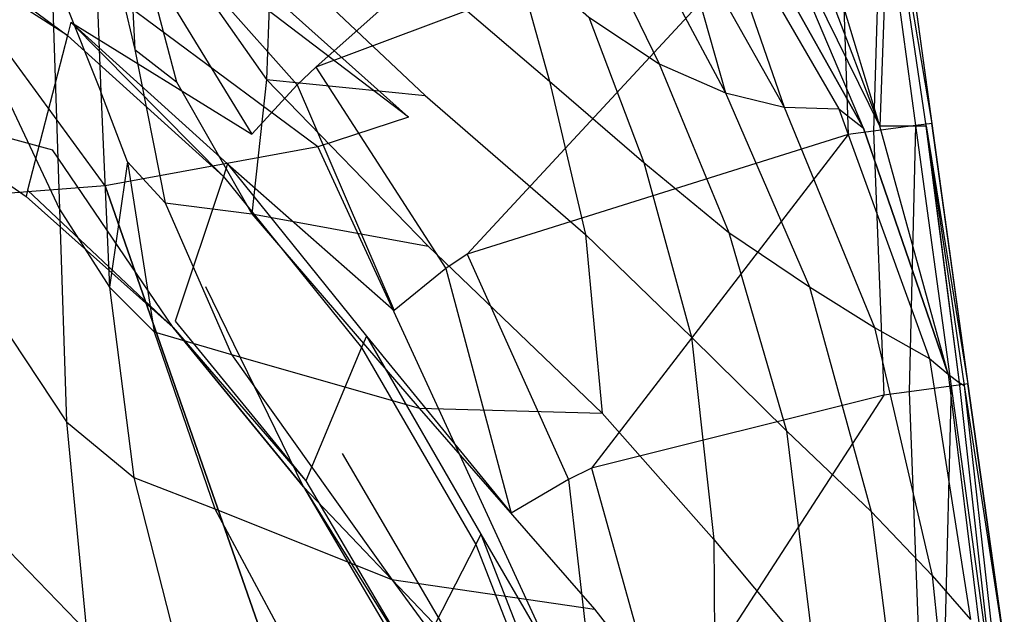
# Model space of a CAD drawing. Extents: x 0 to 0.36, y -0.55 to 0.
# Tile 16 of 25: x 0.247 to 0.358, y -0.231 to -0.164. Entities that reach past the tile are written whole.
import ezdxf

# ---------------------------------------------------------------- set-up
doc = ezdxf.new("R2010")
doc.units = 0
doc.layers.add('L0_WC_N_767710__0___REPLACEMTFO', color=7, linetype='CONTINUOUS')

msp = doc.modelspace()

# ---------------------------------------------------------------- linework, layer by layer
at = {"layer": 'L0_WC_N_767710__0___REPLACEMTFO', "color": 8}
for points, invisible_edges in [([(0.280583, -0.169313, 0.360158), (0.332811, -0.122647, 0.36015), (0.261435, -0.152037, 0.360157), (0.280583, -0.169313, 0.360158)], 13), ([(0.332811, -0.122647, 0.36015), (0.280583, -0.169313, 0.360158), (0.336328, -0.148357, 0.360154), (0.332811, -0.122647, 0.36015)], 14), ([(0.290949, -0.174881, 0.28853), (0.241404, -0.13064, 0.283559), (0.23463, -0.131997, 0.264182), (0.290949, -0.174881, 0.28853)], 14), ([(0.23463, -0.131997, 0.264182), (0.221755, -0.134363, 0.247246), (0.280807, -0.178209, 0.25184), (0.23463, -0.131997, 0.264182)], 14), ([(0.290949, -0.174881, 0.28853), (0.23463, -0.131997, 0.264182), (0.280807, -0.178209, 0.25184), (0.290949, -0.174881, 0.28853)], 14), ([(0.256995, -0.182592, 0.220623), (0.221755, -0.134363, 0.247246), (0.221752, -0.185302, 0.199505), (0.256995, -0.182592, 0.220623)], 14), ([(0.280807, -0.178209, 0.25184), (0.221755, -0.134363, 0.247246), (0.256995, -0.182592, 0.220623), (0.280807, -0.178209, 0.25184)], 14), ([(0.242854, -0.134229, 0.04253), (0.250991, -0.158234, 0.06686), (0.244213, -0.168945, 0.047759), (0.242854, -0.134229, 0.04253)], 14), ([(0.329812, -0.147557, 0.308745), (0.341871, -0.176148, 0.308742), (0.326972, -0.149461, 0.308744), (0.329812, -0.147557, 0.308745)], 13), ([(0.343683, -0.175917, 0.308744), (0.329812, -0.147557, 0.308745), (0.332953, -0.147483, 0.308744), (0.343683, -0.175917, 0.308744)], 14), ([(0.341871, -0.176148, 0.308742), (0.329812, -0.147557, 0.308745), (0.343683, -0.175917, 0.308744), (0.341871, -0.176148, 0.308742)], 14), ([(0.335099, -0.147433, 0.308743), (0.343683, -0.175917, 0.308744), (0.332953, -0.147483, 0.308744), (0.335099, -0.147433, 0.308743)], 13), ([(0.343683, -0.175917, 0.308744), (0.335099, -0.147433, 0.308743), (0.339327, -0.147333, 0.308741), (0.343683, -0.175917, 0.308744)], 14), ([(0.34299, -0.176471, 0.360158), (0.343845, -0.147344, 0.358279), (0.339155, -0.147976, 0.360154), (0.34299, -0.176471, 0.360158)], 13), ([(0.344733, -0.147582, 0.312769), (0.343683, -0.175917, 0.308744), (0.339327, -0.147333, 0.308741), (0.344733, -0.147582, 0.312769)], 14), ([(0.343845, -0.147344, 0.358279), (0.34299, -0.176471, 0.360158), (0.347692, -0.175844, 0.358283), (0.343845, -0.147344, 0.358279)], 14), ([(0.348837, -0.17589, 0.312772), (0.343683, -0.175917, 0.308744), (0.344733, -0.147582, 0.312769), (0.348837, -0.17589, 0.312772)], 14), ([(0.345695, -0.147096, 0.353752), (0.343845, -0.147344, 0.358279), (0.349571, -0.1756, 0.353756), (0.345695, -0.147096, 0.353752)], 14), ([(0.343845, -0.147344, 0.358279), (0.347692, -0.175844, 0.358283), (0.349571, -0.1756, 0.353756), (0.343845, -0.147344, 0.358279)], 14), ([(0.348888, -0.175869, 0.315641), (0.344733, -0.147582, 0.312769), (0.344801, -0.147551, 0.315638), (0.348888, -0.175869, 0.315641)], 14), ([(0.344733, -0.147582, 0.312769), (0.348888, -0.175869, 0.315641), (0.348837, -0.17589, 0.312772), (0.344733, -0.147582, 0.312769)], 13), ([(0.345625, -0.147131, 0.350788), (0.349518, -0.175621, 0.350792), (0.344801, -0.147551, 0.315638), (0.345625, -0.147131, 0.350788)], 14), ([(0.344801, -0.147551, 0.315638), (0.349518, -0.175621, 0.350792), (0.348888, -0.175869, 0.315641), (0.344801, -0.147551, 0.315638)], 14), ([(0.349571, -0.1756, 0.353756), (0.345625, -0.147131, 0.350788), (0.345695, -0.147096, 0.353752), (0.349571, -0.1756, 0.353756)], 14), ([(0.345625, -0.147131, 0.350788), (0.349571, -0.1756, 0.353756), (0.349518, -0.175621, 0.350792), (0.345625, -0.147131, 0.350788)], 13), ([(0.255583, -0.147822, 0.086622), (0.256528, -0.172053, 0.095422), (0.250991, -0.158234, 0.06686), (0.255583, -0.147822, 0.086622)], 14), ([(0.255583, -0.147822, 0.086622), (0.2586, -0.160051, 0.113953), (0.256528, -0.172053, 0.095422), (0.255583, -0.147822, 0.086622)], 14), ([(0.297499, -0.190235, 0.360158), (0.336328, -0.148357, 0.360154), (0.280583, -0.169313, 0.360158), (0.297499, -0.190235, 0.360158)], 13), ([(0.336328, -0.148357, 0.360154), (0.297499, -0.190235, 0.360158), (0.340163, -0.176855, 0.360159), (0.336328, -0.148357, 0.360154)], 14), ([(0.324062, -0.148057, 0.303577), (0.33301, -0.173785, 0.287287), (0.320719, -0.151958, 0.288789), (0.324062, -0.148057, 0.303577)], 14), ([(0.324062, -0.148057, 0.303577), (0.339123, -0.173962, 0.303713), (0.33301, -0.173785, 0.287287), (0.324062, -0.148057, 0.303577)], 14), ([(0.324062, -0.148057, 0.303577), (0.326972, -0.149461, 0.308744), (0.339123, -0.173962, 0.303713), (0.324062, -0.148057, 0.303577)], 14), ([(0.340163, -0.176855, 0.360159), (0.339155, -0.147976, 0.360154), (0.336328, -0.148357, 0.360154), (0.340163, -0.176855, 0.360159)], 13), ([(0.339155, -0.147976, 0.360154), (0.340163, -0.176855, 0.360159), (0.34299, -0.176471, 0.360158), (0.339155, -0.147976, 0.360154)], 14), ([(0.259406, -0.149258, 0.130917), (0.260334, -0.167333, 0.139455), (0.2586, -0.160051, 0.113953), (0.259406, -0.149258, 0.130917)], 14), ([(0.259406, -0.149258, 0.130917), (0.260883, -0.155514, 0.155088), (0.260334, -0.167333, 0.139455), (0.259406, -0.149258, 0.130917)], 14), ([(0.326972, -0.149461, 0.308744), (0.341871, -0.176148, 0.308742), (0.339123, -0.173962, 0.303713), (0.326972, -0.149461, 0.308744)], 14), ([(0.278507, -0.171283, 0.360158), (0.261435, -0.152037, 0.360157), (0.259694, -0.154308, 0.360157), (0.278507, -0.171283, 0.360158)], 13), ([(0.261435, -0.152037, 0.360157), (0.278507, -0.171283, 0.360158), (0.280583, -0.169313, 0.360158), (0.261435, -0.152037, 0.360157)], 14), ([(0.320719, -0.151958, 0.288789), (0.326438, -0.172186, 0.273194), (0.316498, -0.153518, 0.276205), (0.320719, -0.151958, 0.288789)], 14), ([(0.320719, -0.151958, 0.288789), (0.33301, -0.173785, 0.287287), (0.326438, -0.172186, 0.273194), (0.320719, -0.151958, 0.288789)], 14), ([(0.252784, -0.165762, 0.344954), (0.235647, -0.152877, 0.351132), (0.235347, -0.154433, 0.344855), (0.252784, -0.165762, 0.344954)], 13), ([(0.235647, -0.152877, 0.351132), (0.252784, -0.165762, 0.344954), (0.253167, -0.164272, 0.351118), (0.235647, -0.152877, 0.351132)], 14), ([(0.255462, -0.160552, 0.35751), (0.235647, -0.152877, 0.351132), (0.253167, -0.164272, 0.351118), (0.255462, -0.160552, 0.35751)], 14), ([(0.311373, -0.153184, 0.265399), (0.319019, -0.168931, 0.260838), (0.311144, -0.16368, 0.250372), (0.311373, -0.153184, 0.265399)], 14), ([(0.311373, -0.153184, 0.265399), (0.316498, -0.153518, 0.276205), (0.319019, -0.168931, 0.260838), (0.311373, -0.153184, 0.265399)], 14), ([(0.316498, -0.153518, 0.276205), (0.326438, -0.172186, 0.273194), (0.319019, -0.168931, 0.260838), (0.316498, -0.153518, 0.276205)], 14), ([(0.235347, -0.154433, 0.344855), (0.231853, -0.17252, 0.271921), (0.248325, -0.18307, 0.273326), (0.235347, -0.154433, 0.344855)], 14), ([(0.252784, -0.165762, 0.344954), (0.235347, -0.154433, 0.344855), (0.248325, -0.18307, 0.273326), (0.252784, -0.165762, 0.344954)], 14), ([(0.273429, -0.176819, 0.357504), (0.259694, -0.154308, 0.360157), (0.255462, -0.160552, 0.35751), (0.273429, -0.176819, 0.357504)], 13), ([(0.259694, -0.154308, 0.360157), (0.273429, -0.176819, 0.357504), (0.278507, -0.171283, 0.360158), (0.259694, -0.154308, 0.360157)], 14), ([(0.260883, -0.155514, 0.155088), (0.264995, -0.170954, 0.163514), (0.260334, -0.167333, 0.139455), (0.260883, -0.155514, 0.155088)], 14), ([(0.260883, -0.155514, 0.155088), (0.266019, -0.157823, 0.178224), (0.264995, -0.170954, 0.163514), (0.260883, -0.155514, 0.155088)], 14), ([(0.275582, -0.15622, 0.199303), (0.27506, -0.170672, 0.185928), (0.266019, -0.157823, 0.178224), (0.275582, -0.15622, 0.199303)], 14), ([(0.275582, -0.15622, 0.199303), (0.292832, -0.172476, 0.210049), (0.27506, -0.170672, 0.185928), (0.275582, -0.15622, 0.199303)], 14), ([(0.275582, -0.15622, 0.199303), (0.291151, -0.157543, 0.221927), (0.292832, -0.172476, 0.210049), (0.275582, -0.15622, 0.199303)], 14), ([(0.302644, -0.15624, 0.241769), (0.306743, -0.17088, 0.232136), (0.291151, -0.157543, 0.221927), (0.302644, -0.15624, 0.241769)], 14), ([(0.302644, -0.15624, 0.241769), (0.311144, -0.16368, 0.250372), (0.306743, -0.17088, 0.232136), (0.302644, -0.15624, 0.241769)], 14), ([(0.291151, -0.157543, 0.221927), (0.306743, -0.17088, 0.232136), (0.292832, -0.172476, 0.210049), (0.291151, -0.157543, 0.221927)], 14), ([(0.250991, -0.158234, 0.06686), (0.251883, -0.185211, 0.075056), (0.244213, -0.168945, 0.047759), (0.250991, -0.158234, 0.06686)], 14), ([(0.250991, -0.158234, 0.06686), (0.256528, -0.172053, 0.095422), (0.251883, -0.185211, 0.075056), (0.250991, -0.158234, 0.06686)], 14), ([(0.266019, -0.157823, 0.178224), (0.27506, -0.170672, 0.185928), (0.264995, -0.170954, 0.163514), (0.266019, -0.157823, 0.178224)], 14), ([(0.253167, -0.164272, 0.351118), (0.273429, -0.176819, 0.357504), (0.255462, -0.160552, 0.35751), (0.253167, -0.164272, 0.351118)], 14), ([(0.259495, -0.179889, 0.123304), (0.256528, -0.172053, 0.095422), (0.2586, -0.160051, 0.113953), (0.259495, -0.179889, 0.123304)], 14), ([(0.2586, -0.160051, 0.113953), (0.260334, -0.167333, 0.139455), (0.259495, -0.179889, 0.123304), (0.2586, -0.160051, 0.113953)], 14), ([(0.311144, -0.16368, 0.250372), (0.317291, -0.179994, 0.242511), (0.306743, -0.17088, 0.232136), (0.311144, -0.16368, 0.250372)], 14), ([(0.311144, -0.16368, 0.250372), (0.319019, -0.168931, 0.260838), (0.317291, -0.179994, 0.242511), (0.311144, -0.16368, 0.250372)], 14), ([(0.253167, -0.164272, 0.351118), (0.252784, -0.165762, 0.344954), (0.270229, -0.181532, 0.345087), (0.253167, -0.164272, 0.351118)], 14), ([(0.253167, -0.164272, 0.351118), (0.270229, -0.181532, 0.345087), (0.270695, -0.180134, 0.351096), (0.253167, -0.164272, 0.351118)], 14), ([(0.273429, -0.176819, 0.357504), (0.253167, -0.164272, 0.351118), (0.270695, -0.180134, 0.351096), (0.273429, -0.176819, 0.357504)], 13), ([(0.252784, -0.165762, 0.344954), (0.248325, -0.18307, 0.273326), (0.264821, -0.197765, 0.275273), (0.252784, -0.165762, 0.344954)], 14), ([(0.270229, -0.181532, 0.345087), (0.252784, -0.165762, 0.344954), (0.264821, -0.197765, 0.275273), (0.270229, -0.181532, 0.345087)], 14), ([(0.260334, -0.167333, 0.139455), (0.263708, -0.184504, 0.14892), (0.259495, -0.179889, 0.123304), (0.260334, -0.167333, 0.139455)], 14), ([(0.260334, -0.167333, 0.139455), (0.264995, -0.170954, 0.163514), (0.263708, -0.184504, 0.14892), (0.260334, -0.167333, 0.139455)], 14), ([(0.251114, -0.178572, 0.263057), (0.231713, -0.173244, 0.269001), (0.233963, -0.167557, 0.261589), (0.251114, -0.178572, 0.263057)], 13), ([(0.244213, -0.168945, 0.047759), (0.251883, -0.185211, 0.075056), (0.244587, -0.196834, 0.056831), (0.244213, -0.168945, 0.047759)], 14), ([(0.295143, -0.191859, 0.360159), (0.280583, -0.169313, 0.360158), (0.278507, -0.171283, 0.360158), (0.295143, -0.191859, 0.360159)], 13), ([(0.280583, -0.169313, 0.360158), (0.295143, -0.191859, 0.360159), (0.297499, -0.190235, 0.360158), (0.280583, -0.169313, 0.360158)], 14), ([(0.319019, -0.168931, 0.260838), (0.326796, -0.187835, 0.254912), (0.317291, -0.179994, 0.242511), (0.319019, -0.168931, 0.260838)], 14), ([(0.319019, -0.168931, 0.260838), (0.326438, -0.172186, 0.273194), (0.326796, -0.187835, 0.254912), (0.319019, -0.168931, 0.260838)], 14), ([(0.27506, -0.170672, 0.185928), (0.273408, -0.185729, 0.172481), (0.264995, -0.170954, 0.163514), (0.27506, -0.170672, 0.185928)], 14), ([(0.27506, -0.170672, 0.185928), (0.293164, -0.189335, 0.198157), (0.273408, -0.185729, 0.172481), (0.27506, -0.170672, 0.185928)], 14), ([(0.27506, -0.170672, 0.185928), (0.292832, -0.172476, 0.210049), (0.293164, -0.189335, 0.198157), (0.27506, -0.170672, 0.185928)], 14), ([(0.264995, -0.170954, 0.163514), (0.273408, -0.185729, 0.172481), (0.263708, -0.184504, 0.14892), (0.264995, -0.170954, 0.163514)], 14), ([(0.289339, -0.196573, 0.357497), (0.278507, -0.171283, 0.360158), (0.273429, -0.176819, 0.357504), (0.289339, -0.196573, 0.357497)], 13), ([(0.278507, -0.171283, 0.360158), (0.289339, -0.196573, 0.357497), (0.295143, -0.191859, 0.360159), (0.278507, -0.171283, 0.360158)], 14), ([(0.306743, -0.17088, 0.232136), (0.310765, -0.188026, 0.221824), (0.292832, -0.172476, 0.210049), (0.306743, -0.17088, 0.232136)], 14), ([(0.306743, -0.17088, 0.232136), (0.317291, -0.179994, 0.242511), (0.310765, -0.188026, 0.221824), (0.306743, -0.17088, 0.232136)], 14), ([(0.248143, -0.183776, 0.270404), (0.231853, -0.17252, 0.271921), (0.231713, -0.173244, 0.269001), (0.248143, -0.183776, 0.270404)], 13), ([(0.231853, -0.17252, 0.271921), (0.248143, -0.183776, 0.270404), (0.248325, -0.18307, 0.273326), (0.231853, -0.17252, 0.271921)], 14), ([(0.256528, -0.172053, 0.095422), (0.257476, -0.193961, 0.105442), (0.251883, -0.185211, 0.075056), (0.256528, -0.172053, 0.095422)], 14), ([(0.256528, -0.172053, 0.095422), (0.259495, -0.179889, 0.123304), (0.257476, -0.193961, 0.105442), (0.256528, -0.172053, 0.095422)], 13), ([(0.292832, -0.172476, 0.210049), (0.310765, -0.188026, 0.221824), (0.293164, -0.189335, 0.198157), (0.292832, -0.172476, 0.210049)], 14), ([(0.326438, -0.172186, 0.273194), (0.335815, -0.193911, 0.269156), (0.326796, -0.187835, 0.254912), (0.326438, -0.172186, 0.273194)], 14), ([(0.326438, -0.172186, 0.273194), (0.33301, -0.173785, 0.287287), (0.335815, -0.193911, 0.269156), (0.326438, -0.172186, 0.273194)], 14), ([(0.231713, -0.173244, 0.269001), (0.251114, -0.178572, 0.263057), (0.248143, -0.183776, 0.270404), (0.231713, -0.173244, 0.269001)], 14), ([(0.33301, -0.173785, 0.287287), (0.339123, -0.173962, 0.303713), (0.343095, -0.198468, 0.285231), (0.33301, -0.173785, 0.287287)], 14), ([(0.33301, -0.173785, 0.287287), (0.343095, -0.198468, 0.285231), (0.335815, -0.193911, 0.269156), (0.33301, -0.173785, 0.287287)], 14), ([(0.339123, -0.173962, 0.303713), (0.349275, -0.201923, 0.30366), (0.343095, -0.198468, 0.285231), (0.339123, -0.173962, 0.303713)], 14), ([(0.339123, -0.173962, 0.303713), (0.341871, -0.176148, 0.308742), (0.349275, -0.201923, 0.30366), (0.339123, -0.173962, 0.303713)], 14), ([(0.290949, -0.174881, 0.28853), (0.280807, -0.178209, 0.25184), (0.323996, -0.240757, 0.295635), (0.290949, -0.174881, 0.28853)], 14), ([(0.351363, -0.203689, 0.309002), (0.341871, -0.176148, 0.308742), (0.343683, -0.175917, 0.308744), (0.351363, -0.203689, 0.309002)], 14), ([(0.341871, -0.176148, 0.308742), (0.351363, -0.203689, 0.309002), (0.349275, -0.201923, 0.30366), (0.341871, -0.176148, 0.308742)], 14), ([(0.346982, -0.205675, 0.360159), (0.347692, -0.175844, 0.358283), (0.34299, -0.176471, 0.360158), (0.346982, -0.205675, 0.360159)], 13), ([(0.351363, -0.203689, 0.309002), (0.343683, -0.175917, 0.308744), (0.348837, -0.17589, 0.312772), (0.351363, -0.203689, 0.309002)], 14), ([(0.347692, -0.175844, 0.358283), (0.346982, -0.205675, 0.360159), (0.351694, -0.20503, 0.358283), (0.347692, -0.175844, 0.358283)], 14), ([(0.349571, -0.1756, 0.353756), (0.347692, -0.175844, 0.358283), (0.353599, -0.204769, 0.353756), (0.349571, -0.1756, 0.353756)], 14), ([(0.347692, -0.175844, 0.358283), (0.351694, -0.20503, 0.358283), (0.353599, -0.204769, 0.353756), (0.347692, -0.175844, 0.358283)], 14), ([(0.348888, -0.175869, 0.315641), (0.352569, -0.20461, 0.312911), (0.348837, -0.17589, 0.312772), (0.348888, -0.175869, 0.315641)], 14), ([(0.348837, -0.17589, 0.312772), (0.352569, -0.20461, 0.312911), (0.351363, -0.203689, 0.309002), (0.348837, -0.17589, 0.312772)], 14), ([(0.349518, -0.175621, 0.350792), (0.353564, -0.204784, 0.350791), (0.348888, -0.175869, 0.315641), (0.349518, -0.175621, 0.350792)], 14), ([(0.348888, -0.175869, 0.315641), (0.353564, -0.204784, 0.350791), (0.353147, -0.204971, 0.315641), (0.348888, -0.175869, 0.315641)], 14), ([(0.348888, -0.175869, 0.315641), (0.353147, -0.204971, 0.315641), (0.352569, -0.20461, 0.312911), (0.348888, -0.175869, 0.315641)], 14), ([(0.353599, -0.204769, 0.353756), (0.349518, -0.175621, 0.350792), (0.349571, -0.1756, 0.353756), (0.353599, -0.204769, 0.353756)], 14), ([(0.349518, -0.175621, 0.350792), (0.353599, -0.204769, 0.353756), (0.353564, -0.204784, 0.350791), (0.349518, -0.175621, 0.350792)], 13), ([(0.270695, -0.180134, 0.351096), (0.289339, -0.196573, 0.357497), (0.273429, -0.176819, 0.357504), (0.270695, -0.180134, 0.351096)], 14), ([(0.31142, -0.214233, 0.360159), (0.340163, -0.176855, 0.360159), (0.297499, -0.190235, 0.360158), (0.31142, -0.214233, 0.360159)], 13), ([(0.340163, -0.176855, 0.360159), (0.31142, -0.214233, 0.360159), (0.344156, -0.206061, 0.360159), (0.340163, -0.176855, 0.360159)], 14), ([(0.344156, -0.206061, 0.360159), (0.34299, -0.176471, 0.360158), (0.340163, -0.176855, 0.360159), (0.344156, -0.206061, 0.360159)], 13), ([(0.34299, -0.176471, 0.360158), (0.344156, -0.206061, 0.360159), (0.346982, -0.205675, 0.360159), (0.34299, -0.176471, 0.360158)], 14), ([(0.280807, -0.178209, 0.25184), (0.256995, -0.182592, 0.220623), (0.31171, -0.245373, 0.247375), (0.280807, -0.178209, 0.25184)], 14), ([(0.280807, -0.178209, 0.25184), (0.31171, -0.245373, 0.247375), (0.323996, -0.240757, 0.295635), (0.280807, -0.178209, 0.25184)], 14), ([(0.251114, -0.178572, 0.263057), (0.264594, -0.198445, 0.272348), (0.248143, -0.183776, 0.270404), (0.251114, -0.178572, 0.263057)], 13), ([(0.264594, -0.198445, 0.272348), (0.251114, -0.178572, 0.263057), (0.26828, -0.193911, 0.265092), (0.264594, -0.198445, 0.272348)], 14), ([(0.259495, -0.179889, 0.123304), (0.262498, -0.198957, 0.133952), (0.257476, -0.193961, 0.105442), (0.259495, -0.179889, 0.123304)], 14), ([(0.259495, -0.179889, 0.123304), (0.263708, -0.184504, 0.14892), (0.262498, -0.198957, 0.133952), (0.259495, -0.179889, 0.123304)], 14), ([(0.270695, -0.180134, 0.351096), (0.270229, -0.181532, 0.345087), (0.286238, -0.199426, 0.351072), (0.270695, -0.180134, 0.351096)], 14), ([(0.289339, -0.196573, 0.357497), (0.270695, -0.180134, 0.351096), (0.286238, -0.199426, 0.351072), (0.289339, -0.196573, 0.357497)], 13), ([(0.317291, -0.179994, 0.242511), (0.322631, -0.199544, 0.233926), (0.310765, -0.188026, 0.221824), (0.317291, -0.179994, 0.242511)], 14), ([(0.317291, -0.179994, 0.242511), (0.326796, -0.187835, 0.254912), (0.322631, -0.199544, 0.233926), (0.317291, -0.179994, 0.242511)], 14), ([(0.270229, -0.181532, 0.345087), (0.264821, -0.197765, 0.275273), (0.285702, -0.200712, 0.345253), (0.270229, -0.181532, 0.345087)], 14), ([(0.270229, -0.181532, 0.345087), (0.285702, -0.200712, 0.345253), (0.286238, -0.199426, 0.351072), (0.270229, -0.181532, 0.345087)], 14), ([(0.256995, -0.182592, 0.220623), (0.221752, -0.185302, 0.199505), (0.234556, -0.254635, 0.178986), (0.256995, -0.182592, 0.220623)], 14), ([(0.280807, -0.250925, 0.206379), (0.256995, -0.182592, 0.220623), (0.234556, -0.254635, 0.178986), (0.280807, -0.250925, 0.206379)], 14), ([(0.256995, -0.182592, 0.220623), (0.280807, -0.250925, 0.206379), (0.31171, -0.245373, 0.247375), (0.256995, -0.182592, 0.220623)], 14), ([(0.264594, -0.198445, 0.272348), (0.248325, -0.18307, 0.273326), (0.248143, -0.183776, 0.270404), (0.264594, -0.198445, 0.272348)], 13), ([(0.248325, -0.18307, 0.273326), (0.264594, -0.198445, 0.272348), (0.264821, -0.197765, 0.275273), (0.248325, -0.18307, 0.273326)], 14), ([(0.263708, -0.184504, 0.14892), (0.271157, -0.201479, 0.159275), (0.262498, -0.198957, 0.133952), (0.263708, -0.184504, 0.14892)], 14), ([(0.263708, -0.184504, 0.14892), (0.273408, -0.185729, 0.172481), (0.271157, -0.201479, 0.159275), (0.263708, -0.184504, 0.14892)], 14), ([(0.251883, -0.185211, 0.075056), (0.252667, -0.209013, 0.086273), (0.244587, -0.196834, 0.056831), (0.251883, -0.185211, 0.075056)], 14), ([(0.251883, -0.185211, 0.075056), (0.257476, -0.193961, 0.105442), (0.252667, -0.209013, 0.086273), (0.251883, -0.185211, 0.075056)], 14), ([(0.273408, -0.185729, 0.172481), (0.292136, -0.207498, 0.186279), (0.271157, -0.201479, 0.159275), (0.273408, -0.185729, 0.172481)], 14), ([(0.273408, -0.185729, 0.172481), (0.293164, -0.189335, 0.198157), (0.292136, -0.207498, 0.186279), (0.273408, -0.185729, 0.172481)], 14), ([(0.310765, -0.188026, 0.221824), (0.312621, -0.208076, 0.211545), (0.293164, -0.189335, 0.198157), (0.310765, -0.188026, 0.221824)], 14), ([(0.310765, -0.188026, 0.221824), (0.322631, -0.199544, 0.233926), (0.312621, -0.208076, 0.211545), (0.310765, -0.188026, 0.221824)], 14), ([(0.326796, -0.187835, 0.254912), (0.333263, -0.210032, 0.248315), (0.322631, -0.199544, 0.233926), (0.326796, -0.187835, 0.254912)], 14), ([(0.326796, -0.187835, 0.254912), (0.335815, -0.193911, 0.269156), (0.333263, -0.210032, 0.248315), (0.326796, -0.187835, 0.254912)], 14), ([(0.293164, -0.189335, 0.198157), (0.312621, -0.208076, 0.211545), (0.292136, -0.207498, 0.186279), (0.293164, -0.189335, 0.198157)], 14), ([(0.308844, -0.215478, 0.360159), (0.297499, -0.190235, 0.360158), (0.295143, -0.191859, 0.360159), (0.308844, -0.215478, 0.360159)], 13), ([(0.297499, -0.190235, 0.360158), (0.308844, -0.215478, 0.360159), (0.31142, -0.214233, 0.360159), (0.297499, -0.190235, 0.360158)], 14), ([(0.302448, -0.219277, 0.35749), (0.295143, -0.191859, 0.360159), (0.289339, -0.196573, 0.357497), (0.302448, -0.219277, 0.35749)], 13), ([(0.295143, -0.191859, 0.360159), (0.302448, -0.219277, 0.35749), (0.308844, -0.215478, 0.360159), (0.295143, -0.191859, 0.360159)], 14), ([(0.26828, -0.193911, 0.265092), (0.279202, -0.216294, 0.274714), (0.264594, -0.198445, 0.272348), (0.26828, -0.193911, 0.265092)], 13), ([(0.279202, -0.216294, 0.274714), (0.26828, -0.193911, 0.265092), (0.283515, -0.212571, 0.267567), (0.279202, -0.216294, 0.274714)], 14), ([(0.335815, -0.193911, 0.269156), (0.342748, -0.219077, 0.264729), (0.333263, -0.210032, 0.248315), (0.335815, -0.193911, 0.269156)], 14), ([(0.335815, -0.193911, 0.269156), (0.343095, -0.198468, 0.285231), (0.342748, -0.219077, 0.264729), (0.335815, -0.193911, 0.269156)], 14), ([(0.257476, -0.193961, 0.105442), (0.2602, -0.21527, 0.117436), (0.252667, -0.209013, 0.086273), (0.257476, -0.193961, 0.105442)], 14), ([(0.257476, -0.193961, 0.105442), (0.262498, -0.198957, 0.133952), (0.2602, -0.21527, 0.117436), (0.257476, -0.193961, 0.105442)], 14), ([(0.244587, -0.196834, 0.056831), (0.252667, -0.209013, 0.086273), (0.245118, -0.222417, 0.068796), (0.244587, -0.196834, 0.056831)], 14), ([(0.286238, -0.199426, 0.351072), (0.302448, -0.219277, 0.35749), (0.289339, -0.196573, 0.357497), (0.286238, -0.199426, 0.351072)], 14), ([(0.264594, -0.198445, 0.272348), (0.279472, -0.215648, 0.277641), (0.264821, -0.197765, 0.275273), (0.264594, -0.198445, 0.272348)], 14), ([(0.264821, -0.197765, 0.275273), (0.279472, -0.215648, 0.277641), (0.285702, -0.200712, 0.345253), (0.264821, -0.197765, 0.275273)], 14), ([(0.262498, -0.198957, 0.133952), (0.269275, -0.218761, 0.146344), (0.2602, -0.21527, 0.117436), (0.262498, -0.198957, 0.133952)], 14), ([(0.262498, -0.198957, 0.133952), (0.271157, -0.201479, 0.159275), (0.269275, -0.218761, 0.146344), (0.262498, -0.198957, 0.133952)], 14), ([(0.279472, -0.215648, 0.277641), (0.264594, -0.198445, 0.272348), (0.279202, -0.216294, 0.274714), (0.279472, -0.215648, 0.277641)], 13), ([(0.286238, -0.199426, 0.351072), (0.285702, -0.200712, 0.345253), (0.29906, -0.221624, 0.351048), (0.286238, -0.199426, 0.351072)], 14), ([(0.302448, -0.219277, 0.35749), (0.286238, -0.199426, 0.351072), (0.29906, -0.221624, 0.351048), (0.302448, -0.219277, 0.35749)], 13), ([(0.343095, -0.198468, 0.285231), (0.349556, -0.226242, 0.283064), (0.342748, -0.219077, 0.264729), (0.343095, -0.198468, 0.285231)], 14), ([(0.343095, -0.198468, 0.285231), (0.349275, -0.201923, 0.30366), (0.349556, -0.226242, 0.283064), (0.343095, -0.198468, 0.285231)], 14), ([(0.322631, -0.199544, 0.233926), (0.325126, -0.222225, 0.225454), (0.312621, -0.208076, 0.211545), (0.322631, -0.199544, 0.233926)], 14), ([(0.322631, -0.199544, 0.233926), (0.333263, -0.210032, 0.248315), (0.325126, -0.222225, 0.225454), (0.322631, -0.199544, 0.233926)], 14), ([(0.271157, -0.201479, 0.159275), (0.289072, -0.226687, 0.174788), (0.269275, -0.218761, 0.146344), (0.271157, -0.201479, 0.159275)], 14), ([(0.271157, -0.201479, 0.159275), (0.292136, -0.207498, 0.186279), (0.289072, -0.226687, 0.174788), (0.271157, -0.201479, 0.159275)], 14), ([(0.285702, -0.200712, 0.345253), (0.279472, -0.215648, 0.277641), (0.298468, -0.222782, 0.345447), (0.285702, -0.200712, 0.345253)], 14), ([(0.285702, -0.200712, 0.345253), (0.298468, -0.222782, 0.345447), (0.29906, -0.221624, 0.351048), (0.285702, -0.200712, 0.345253)], 14), ([(0.349275, -0.201923, 0.30366), (0.353842, -0.231167, 0.30299), (0.349556, -0.226242, 0.283064), (0.349275, -0.201923, 0.30366)], 14), ([(0.349275, -0.201923, 0.30366), (0.351363, -0.203689, 0.309002), (0.353842, -0.231167, 0.30299), (0.349275, -0.201923, 0.30366)], 14), ([(0.351363, -0.203689, 0.309002), (0.354909, -0.232451, 0.307774), (0.353842, -0.231167, 0.30299), (0.351363, -0.203689, 0.309002)], 14), ([(0.351363, -0.203689, 0.309002), (0.352569, -0.20461, 0.312911), (0.354909, -0.232451, 0.307774), (0.351363, -0.203689, 0.309002)], 14), ([(0.353599, -0.204769, 0.353756), (0.351694, -0.20503, 0.358283), (0.357633, -0.233981, 0.353755), (0.353599, -0.204769, 0.353756)], 14), ([(0.352569, -0.20461, 0.312911), (0.353147, -0.204971, 0.315641), (0.355801, -0.233466, 0.311987), (0.352569, -0.20461, 0.312911)], 14), ([(0.352569, -0.20461, 0.312911), (0.355801, -0.233466, 0.311987), (0.354909, -0.232451, 0.307774), (0.352569, -0.20461, 0.312911)], 14), ([(0.353564, -0.204784, 0.350791), (0.357615, -0.233988, 0.350791), (0.353147, -0.204971, 0.315641), (0.353564, -0.204784, 0.350791)], 14), ([(0.353147, -0.204971, 0.315641), (0.357615, -0.233988, 0.350791), (0.356424, -0.234124, 0.315116), (0.353147, -0.204971, 0.315641)], 14), ([(0.353147, -0.204971, 0.315641), (0.356424, -0.234124, 0.315116), (0.355801, -0.233466, 0.311987), (0.353147, -0.204971, 0.315641)], 14), ([(0.357633, -0.233981, 0.353755), (0.353564, -0.204784, 0.350791), (0.353599, -0.204769, 0.353756), (0.357633, -0.233981, 0.353755)], 14), ([(0.353564, -0.204784, 0.350791), (0.357633, -0.233981, 0.353755), (0.357615, -0.233988, 0.350791), (0.353564, -0.204784, 0.350791)], 13), ([(0.321763, -0.240612, 0.360159), (0.344156, -0.206061, 0.360159), (0.31142, -0.214233, 0.360159), (0.321763, -0.240612, 0.360159)], 13), ([(0.344156, -0.206061, 0.360159), (0.321763, -0.240612, 0.360159), (0.348112, -0.235002, 0.360159), (0.344156, -0.206061, 0.360159)], 14), ([(0.348112, -0.235002, 0.360159), (0.346982, -0.205675, 0.360159), (0.344156, -0.206061, 0.360159), (0.348112, -0.235002, 0.360159)], 13), ([(0.350949, -0.234694, 0.360159), (0.351694, -0.20503, 0.358283), (0.346982, -0.205675, 0.360159), (0.350949, -0.234694, 0.360159)], 13), ([(0.346982, -0.205675, 0.360159), (0.348112, -0.235002, 0.360159), (0.350949, -0.234694, 0.360159), (0.346982, -0.205675, 0.360159)], 14), ([(0.351694, -0.20503, 0.358283), (0.350949, -0.234694, 0.360159), (0.35569, -0.234186, 0.358283), (0.351694, -0.20503, 0.358283)], 14), ([(0.351694, -0.20503, 0.358283), (0.35569, -0.234186, 0.358283), (0.357633, -0.233981, 0.353755), (0.351694, -0.20503, 0.358283)], 14), ([(0.292136, -0.207498, 0.186279), (0.311784, -0.230024, 0.201662), (0.289072, -0.226687, 0.174788), (0.292136, -0.207498, 0.186279)], 14), ([(0.292136, -0.207498, 0.186279), (0.312621, -0.208076, 0.211545), (0.311784, -0.230024, 0.201662), (0.292136, -0.207498, 0.186279)], 14), ([(0.312621, -0.208076, 0.211545), (0.325126, -0.222225, 0.225454), (0.311784, -0.230024, 0.201662), (0.312621, -0.208076, 0.211545)], 14), ([(0.252667, -0.209013, 0.086273), (0.254902, -0.232489, 0.099644), (0.245118, -0.222417, 0.068796), (0.252667, -0.209013, 0.086273)], 14), ([(0.252667, -0.209013, 0.086273), (0.2602, -0.21527, 0.117436), (0.254902, -0.232489, 0.099644), (0.252667, -0.209013, 0.086273)], 14), ([(0.333263, -0.210032, 0.248315), (0.33641, -0.235722, 0.241692), (0.325126, -0.222225, 0.225454), (0.333263, -0.210032, 0.248315)], 14), ([(0.333263, -0.210032, 0.248315), (0.342748, -0.219077, 0.264729), (0.33641, -0.235722, 0.241692), (0.333263, -0.210032, 0.248315)], 14), ([(0.283515, -0.212571, 0.267567), (0.296096, -0.234051, 0.270416), (0.279202, -0.216294, 0.274714), (0.283515, -0.212571, 0.267567)], 14), ([(0.319029, -0.241454, 0.360159), (0.31142, -0.214233, 0.360159), (0.308844, -0.215478, 0.360159), (0.319029, -0.241454, 0.360159)], 13), ([(0.31142, -0.214233, 0.360159), (0.319029, -0.241454, 0.360159), (0.321763, -0.240612, 0.360159), (0.31142, -0.214233, 0.360159)], 14), ([(0.2602, -0.21527, 0.117436), (0.265994, -0.237936, 0.132129), (0.254902, -0.232489, 0.099644), (0.2602, -0.21527, 0.117436)], 14), ([(0.2602, -0.21527, 0.117436), (0.269275, -0.218761, 0.146344), (0.265994, -0.237936, 0.132129), (0.2602, -0.21527, 0.117436)], 14), ([(0.279202, -0.216294, 0.274714), (0.291586, -0.236239, 0.280369), (0.279472, -0.215648, 0.277641), (0.279202, -0.216294, 0.274714)], 14), ([(0.279472, -0.215648, 0.277641), (0.291586, -0.236239, 0.280369), (0.298468, -0.222782, 0.345447), (0.279472, -0.215648, 0.277641)], 14), ([(0.312186, -0.244265, 0.357483), (0.308844, -0.215478, 0.360159), (0.302448, -0.219277, 0.35749), (0.312186, -0.244265, 0.357483)], 13), ([(0.308844, -0.215478, 0.360159), (0.312186, -0.244265, 0.357483), (0.319029, -0.241454, 0.360159), (0.308844, -0.215478, 0.360159)], 14), ([(0.291586, -0.236239, 0.280369), (0.279202, -0.216294, 0.274714), (0.291276, -0.236845, 0.277437), (0.291586, -0.236239, 0.280369)], 13), ([(0.279202, -0.216294, 0.274714), (0.296096, -0.234051, 0.270416), (0.291276, -0.236845, 0.277437), (0.279202, -0.216294, 0.274714)], 14), ([(0.269275, -0.218761, 0.146344), (0.284104, -0.246371, 0.163434), (0.265994, -0.237936, 0.132129), (0.269275, -0.218761, 0.146344)], 14), ([(0.269275, -0.218761, 0.146344), (0.289072, -0.226687, 0.174788), (0.284104, -0.246371, 0.163434), (0.269275, -0.218761, 0.146344)], 14), ([(0.29906, -0.221624, 0.351048), (0.312186, -0.244265, 0.357483), (0.302448, -0.219277, 0.35749), (0.29906, -0.221624, 0.351048)], 14), ([(0.342748, -0.219077, 0.264729), (0.346382, -0.247644, 0.260169), (0.33641, -0.235722, 0.241692), (0.342748, -0.219077, 0.264729)], 14), ([(0.342748, -0.219077, 0.264729), (0.349556, -0.226242, 0.283064), (0.346382, -0.247644, 0.260169), (0.342748, -0.219077, 0.264729)], 14), ([(0.245118, -0.222417, 0.068796), (0.254902, -0.232489, 0.099644), (0.246723, -0.24748, 0.083432), (0.245118, -0.222417, 0.068796)], 14), ([(0.29906, -0.221624, 0.351048), (0.298468, -0.222782, 0.345447), (0.308593, -0.246076, 0.351024), (0.29906, -0.221624, 0.351048)], 14), ([(0.312186, -0.244265, 0.357483), (0.29906, -0.221624, 0.351048), (0.308593, -0.246076, 0.351024), (0.312186, -0.244265, 0.357483)], 13), ([(0.325126, -0.222225, 0.225454), (0.325285, -0.247171, 0.216816), (0.311784, -0.230024, 0.201662), (0.325126, -0.222225, 0.225454)], 14), ([(0.325126, -0.222225, 0.225454), (0.33641, -0.235722, 0.241692), (0.325285, -0.247171, 0.216816), (0.325126, -0.222225, 0.225454)], 14), ([(0.298468, -0.222782, 0.345447), (0.291586, -0.236239, 0.280369), (0.307962, -0.247096, 0.345664), (0.298468, -0.222782, 0.345447)], 14), ([(0.298468, -0.222782, 0.345447), (0.307962, -0.247096, 0.345664), (0.308593, -0.246076, 0.351024), (0.298468, -0.222782, 0.345447)], 14), ([(0.289072, -0.226687, 0.174788), (0.308526, -0.253159, 0.191932), (0.284104, -0.246371, 0.163434), (0.289072, -0.226687, 0.174788)], 14), ([(0.289072, -0.226687, 0.174788), (0.311784, -0.230024, 0.201662), (0.308526, -0.253159, 0.191932), (0.289072, -0.226687, 0.174788)], 14), ([(0.349556, -0.226242, 0.283064), (0.352565, -0.255423, 0.282062), (0.346382, -0.247644, 0.260169), (0.349556, -0.226242, 0.283064)], 14), ([(0.349556, -0.226242, 0.283064), (0.353842, -0.231167, 0.30299), (0.352565, -0.255423, 0.282062), (0.349556, -0.226242, 0.283064)], 14), ([(0.311784, -0.230024, 0.201662), (0.325285, -0.247171, 0.216816), (0.308526, -0.253159, 0.191932), (0.311784, -0.230024, 0.201662)], 14)]:
    msp.add_3dface(points, dxfattribs=dict(at, invisible_edges=invisible_edges))

doc.saveas('drawing.dxf')
